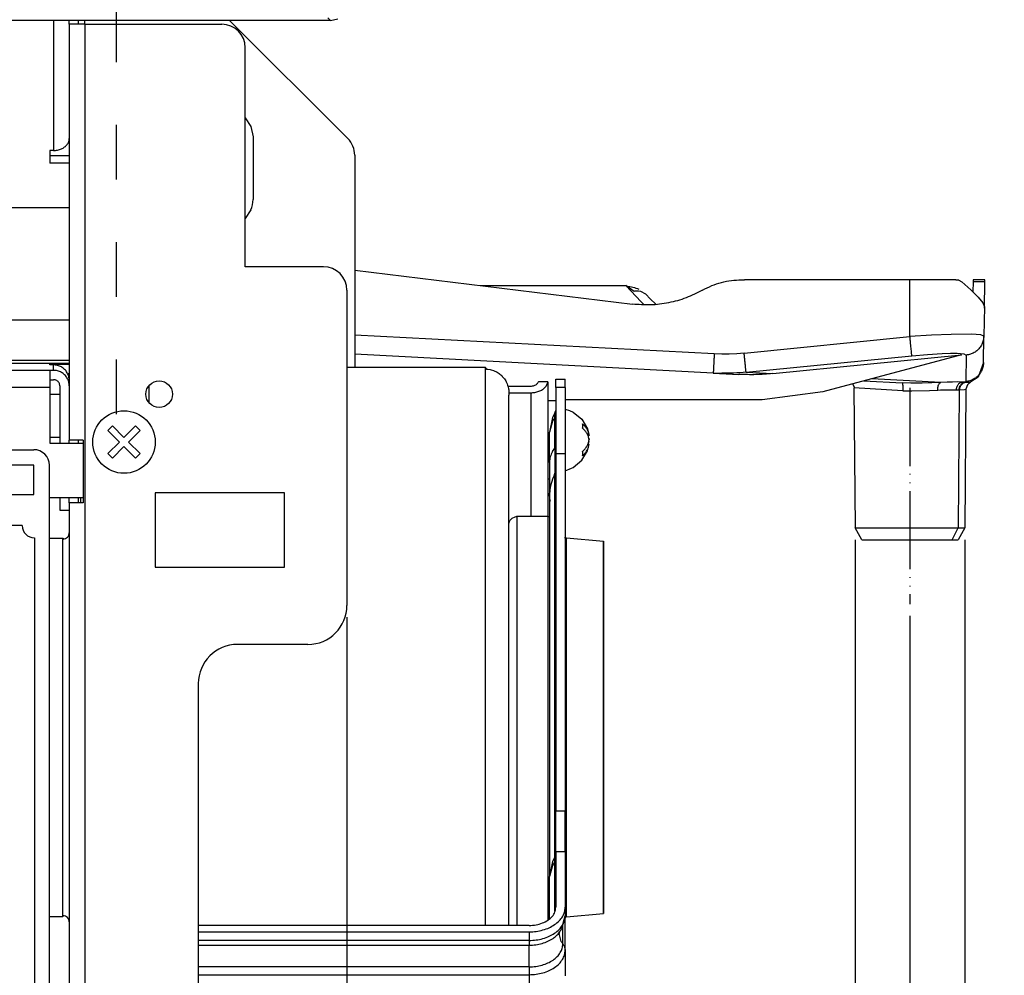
# Model space of a CAD drawing. Extents: x 2294 to 4489, y 2818 to 4211.
# Tile 22 of 32: x 3479 to 3605, y 3447 to 3569. Entities that reach past the tile are written whole.
import ezdxf

# ---------------------------------------------------------------- set-up
doc = ezdxf.new("R2010")
doc.units = 0
doc.linetypes.add('DASHED', pattern=[15, 7, -8])
doc.linetypes.add('PHANTOM', pattern=[13, 10, -1, 0, -1, 0, -1])
doc.layers.get('0').update_dxf_attribs({"linetype": 'CONTINUOUS'})
doc.layers.add('1', color=7, linetype='CONTINUOUS')
doc.styles.add('CONVERTER_11', font='txt.shx', dxfattribs={"width": 0.9})
doc.dimstyles.new('ME10_DIM_13', dxfattribs={"dimtxt": 12, "dimasz": 12, "dimexe": 2, "dimexo": 1.5, "dimgap": 2, "dimtad": 1, "dimtxsty": 'CONVERTER_11', "dimsah": 1, "dimcen": 0.09, "dimclrd": 2, "dimclre": 2, "dimclrt": 2, "dimazin": 3, "dimtfac": 1, "dimtdec": 4, "dimtofl": 0, "dimtmove": 0, "dimatfit": 3, "dimtolj": 1, "dimtzin": 0})
doc.dimstyles.new('ME10_DIM_22', dxfattribs={"dimtxt": 12, "dimasz": 12, "dimexe": 2, "dimexo": 1.5, "dimgap": 2, "dimtad": 1, "dimtxsty": 'CONVERTER_11', "dimsah": 1, "dimcen": 0.09, "dimclrd": 2, "dimclre": 2, "dimclrt": 2, "dimazin": 3, "dimtfac": 1, "dimtdec": 4, "dimtofl": 0, "dimtmove": 0, "dimatfit": 3, "dimtolj": 1, "dimtzin": 0})

# ---------------------------------------------------------------- blocks, each defined once
blk = doc.blocks.new('*D5')
at = {"layer": '1', "color": 2, "linetype": 'CONTINUOUS'}
for p, q in [((3585.51, 3502.46), (3585.51, 3441.53)), ((3599.54, 3502.46), (3599.54, 3441.53)), ((3585.51, 3443.53), (3561.51, 3443.53)), ((3654.15, 3443.53), (3599.54, 3443.53))]:
    blk.add_line(p, q, dxfattribs=at)
at = {"layer": '1', "color": 2}
for points in [[(3573.51, 3441.95), (3573.51, 3445.11), (3585.51, 3443.53)], [(3611.54, 3445.11), (3611.54, 3441.95), (3599.54, 3443.53)]]:
    blk.add_solid(points, dxfattribs=at)
at = {"layer": '1', "color": 2, "insert": (3620.07, 3445.53), "char_height": 12, "attachment_point": 7, "rotation": 0.0001, "style": 'CONVERTER_11'}
blk.add_mtext('\\C2;Ø\\C2;14', dxfattribs=at)
blk = doc.blocks.new('*D14')
at = {"layer": '1', "color": 2, "linetype": 'CONTINUOUS'}
for p, q in [((3520.55, 3492.57), (3520.55, 3280.69)), ((3592.52, 3492.73), (3592.52, 3280.69)), ((3520.55, 3282.69), (3592.52, 3282.69))]:
    blk.add_line(p, q, dxfattribs=at)
at = {"layer": '1', "color": 2}
for points in [[(3532.55, 3284.27), (3532.55, 3281.11), (3520.55, 3282.69)], [(3580.52, 3281.11), (3580.52, 3284.27), (3592.52, 3282.69)]]:
    blk.add_solid(points, dxfattribs=at)
at = {"layer": '1', "color": 2, "insert": (3550.79, 3284.69), "char_height": 12, "attachment_point": 7, "rotation": 0.0001, "style": 'CONVERTER_11'}
blk.add_mtext('72', dxfattribs=at)
blk = doc.blocks.new('SL')
at = {"color": 7, "linetype": 'CONTINUOUS'}
for p, q in [((3485.052, 3568.861), (3157.816, 3568.861)), ((3486.252, 3568.861), (3485.052, 3568.861)), ((3485.052, 3568.367), (3485.052, 3568.861)), ((3518.434, 3568.861), (3486.252, 3568.861)), ((3486.252, 3568.367), (3486.252, 3568.861)), ((3505.553, 3568.861), (3520.673, 3553.741)), ((3518.434, 3568.861), (3519.391, 3569.052)), ((3485.052, 3568.367), (3485.052, 3515.167)), ((3487.052, 3568.367), (3485.052, 3568.367)), ((3487.052, 3568.367), (3504.552, 3568.367)), ((3507.552, 3537.367), (3507.552, 3565.367)), ((3507.552, 3556.404), (3508.286, 3555.306)), ((3508.286, 3555.306), (3508.552, 3553.967)), ((3508.552, 3553.967), (3508.552, 3545.967)), ((3482.552, 3552.221), (3482.552, 3550.614)), ((3483.052, 3552.221), (3482.552, 3552.221)), ((3485.052, 3551.533), (3482.552, 3551.533)), ((3521.552, 3551.62), (3521.552, 3536.935)), ((3485.052, 3550.614), (3482.552, 3550.614)), ((3508.286, 3544.628), (3507.552, 3543.53)), ((3517.552, 3537.367), (3507.552, 3537.367)), ((3521.552, 3536.935), (3521.552, 3528.628)), ((3521.552, 3536.935), (3557.056, 3532.575)), ((3537.576, 3534.967), (3556.192, 3534.967)), ((3557.26, 3534.203), (3556.192, 3534.967)), ((3570.999, 3535.685), (3571.375, 3535.685)), ((3570.999, 3535.685), (3571.375, 3535.685)), ((3592.523, 3535.685), (3571.375, 3535.685)), ((3598.406, 3535.685), (3592.523, 3535.685)), ((3598.406, 3535.685), (3598.796, 3535.632)), ((3598.796, 3535.632), (3598.406, 3535.685)), ((3598.796, 3535.632), (3599.145, 3535.45)), ((3599.145, 3535.45), (3600.327, 3534.412)), ((3600.604, 3535.45), (3600.581, 3534.155)), ((3600.605, 3535.55), (3600.604, 3535.45)), ((3600.607, 3535.624), (3600.605, 3535.55)), ((3600.608, 3535.669), (3600.607, 3535.624)), ((3600.608, 3535.685), (3600.608, 3535.669)), ((3602.108, 3535.685), (3600.608, 3535.685)), ((3602.045, 3532.055), (3602.104, 3535.45)), ((3602.104, 3535.45), (3602.106, 3535.55)), ((3602.106, 3535.55), (3602.107, 3535.624)), ((3602.107, 3535.624), (3602.108, 3535.669)), ((3602.108, 3535.669), (3602.108, 3535.685)), ((3520.552, 3534.367), (3520.552, 3494.067)), ((3557.348, 3534.217), (3557.26, 3534.203)), ((3557.437, 3534.233), (3557.348, 3534.217)), ((3557.544, 3534.253), (3557.437, 3534.233)), ((3557.837, 3534.254), (3557.544, 3534.253)), ((3558.14, 3534.194), (3557.837, 3534.254)), ((3558.771, 3533.833), (3558.14, 3534.194)), ((3558.771, 3533.833), (3558.769, 3533.835)), ((3559.334, 3533.271), (3558.771, 3533.833)), ((3559.334, 3533.271), (3558.771, 3533.833)), ((3560.047, 3532.557), (3559.334, 3533.271)), ((3600.327, 3534.412), (3601.245, 3533.483)), ((3601.245, 3533.483), (3601.84, 3532.74)), ((3601.84, 3532.74), (3602.048, 3532.249)), ((3602.048, 3532.249), (3601.983, 3528.502)), ((3521.552, 3528.628), (3521.552, 3526.169)), ((3601.923, 3525.099), (3601.983, 3528.502)), ((3601.983, 3528.502), (3601.934, 3528.052)), ((3521.552, 3526.169), (3521.552, 3524.467)), ((3567.378, 3523.767), (3521.552, 3526.169)), ((3574.99, 3523.695), (3599.109, 3526.095)), ((3599.109, 3526.095), (3581.402, 3521.351)), ((3482.552, 3524.882), (3485.052, 3524.882)), ((3482.552, 3524.812), (3482.552, 3524.882)), ((3483.052, 3524.812), (3482.552, 3524.812)), ((3538.252, 3524.467), (3520.552, 3524.467)), ((3538.252, 3524.467), (3538.304, 3524.444)), ((3538.304, 3524.444), (3538.409, 3524.273)), ((3601.923, 3525.099), (3601.259, 3523.262)), ((3483.052, 3524.114), (3482.552, 3524.114)), ((3482.552, 3524.114), (3482.552, 3524.109)), ((3482.552, 3524.109), (3482.552, 3521.91)), ((3485.052, 3523.682), (3484.83, 3523.682)), ((3538.409, 3524.273), (3538.461, 3524.271)), ((3538.461, 3524.271), (3538.567, 3524.254)), ((3538.567, 3524.254), (3538.876, 3524.213)), ((3538.876, 3524.213), (3538.98, 3524.179)), ((3538.98, 3524.179), (3539.278, 3524.098)), ((3539.278, 3524.098), (3539.378, 3524.048)), ((3539.378, 3524.048), (3539.66, 3523.928)), ((3539.66, 3523.928), (3539.755, 3523.861)), ((3539.755, 3523.861), (3540.015, 3523.707)), ((3540.015, 3523.707), (3540.103, 3523.623)), ((3540.103, 3523.623), (3540.336, 3523.439)), ((3540.336, 3523.439), (3540.415, 3523.338)), ((3540.415, 3523.338), (3540.616, 3523.13)), ((3567.378, 3523.767), (3568.471, 3523.738)), ((3567.378, 3523.767), (3570.667, 3523.595)), ((3601.259, 3523.262), (3600.328, 3522.627)), ((3482.552, 3522.915), (3483.052, 3522.915)), ((3482.552, 3521.91), (3482.552, 3514.786)), ((3483.852, 3522.115), (3483.852, 3514.786)), ((3540.616, 3523.13), (3540.684, 3523.009)), ((3540.684, 3523.009), (3540.85, 3522.784)), ((3540.85, 3522.784), (3540.907, 3522.641)), ((3540.907, 3522.641), (3541.033, 3522.409)), ((3541.033, 3522.409), (3541.078, 3522.231)), ((3541.078, 3522.231), (3541.163, 3522.013)), ((3541.131, 3522.096), (3544.052, 3522.096)), ((3541.163, 3522.013), (3541.195, 3521.746)), ((3546.243, 3522.661), (3545.032, 3522.661)), ((3546.252, 3522.661), (3546.243, 3522.661)), ((3546.252, 3522.661), (3546.252, 3512.69)), ((3547.252, 3521.918), (3547.252, 3522.993)), ((3547.252, 3522.993), (3548.452, 3522.993)), ((3547.252, 3521.918), (3547.252, 3513.467)), ((3548.452, 3521.918), (3548.452, 3522.993)), ((3548.452, 3521.918), (3548.452, 3513.467)), ((3585.199, 3522.368), (3585.423, 3521.91)), ((3585.423, 3521.91), (3585.392, 3521.882)), ((3586.65, 3522.757), (3591.524, 3522.501)), ((3592.63, 3522.469), (3591.524, 3522.501)), ((3599.868, 3522.263), (3599.691, 3521.704)), ((3600.328, 3522.627), (3599.868, 3522.263)), ((3482.552, 3521.073), (3483.852, 3521.073)), ((3541.195, 3521.746), (3541.236, 3521.602)), ((3541.236, 3521.602), (3541.252, 3520.938)), ((3541.252, 3521.247), (3544.052, 3521.247)), ((3541.252, 3455.048), (3541.252, 3520.938)), ((3581.402, 3521.351), (3573.638, 3520.329)), ((3585.354, 3521.882), (3585.51, 3503.96)), ((3599.691, 3521.704), (3599.536, 3503.96)), ((3546.252, 3520.237), (3547.252, 3520.237)), ((3573.638, 3520.329), (3548.452, 3520.329)), ((3546.853, 3518.145), (3546.833, 3518.104)), ((3547.119, 3518.696), (3546.853, 3518.145)), ((3547.145, 3518.729), (3547.119, 3518.696)), ((3547.237, 3519.005), (3547.145, 3518.729)), ((3547.252, 3519.006), (3547.237, 3519.005)), ((3548.452, 3519.152), (3548.998, 3518.997)), ((3548.998, 3518.997), (3549.487, 3518.768)), ((3549.487, 3518.768), (3550.586, 3517.858)), ((3490.001, 3516.432), (3490.567, 3516.998)), ((3490.567, 3516.998), (3492.052, 3515.513)), ((3492.052, 3515.513), (3493.537, 3516.998)), ((3493.537, 3516.998), (3494.103, 3516.432)), ((3546.833, 3518.104), (3546.452, 3516.203)), ((3546.833, 3517.602), (3546.452, 3516.203)), ((3550.586, 3517.858), (3551.303, 3516.631)), ((3491.486, 3514.947), (3490.001, 3516.432)), ((3494.103, 3516.432), (3492.618, 3514.947)), ((3546.452, 3512.345), (3546.452, 3516.203)), ((3551.303, 3516.631), (3551.442, 3516.101)), ((3551.513, 3515.802), (3551.347, 3515.802)), ((3551.442, 3516.101), (3551.513, 3515.802)), ((3482.552, 3515.552), (3483.852, 3515.552)), ((3482.552, 3514.786), (3486.852, 3514.786)), ((3486.852, 3515.167), (3485.052, 3515.167)), ((3485.052, 3514.786), (3485.052, 3515.167)), ((3486.252, 3514.786), (3486.252, 3515.167)), ((3486.852, 3515.167), (3486.852, 3507.167)), ((3490.001, 3513.462), (3491.486, 3514.947)), ((3492.052, 3514.381), (3490.567, 3512.896)), ((3493.537, 3512.896), (3492.052, 3514.381)), ((3492.618, 3514.947), (3494.103, 3513.462)), ((3551.303, 3513.842), (3551.513, 3514.671)), ((3551.341, 3514.671), (3551.513, 3514.671)), ((3551.431, 3514.879), (3551.347, 3514.671)), ((3551.469, 3515.043), (3551.431, 3514.879)), ((3551.469, 3515.43), (3551.491, 3515.367)), ((3551.491, 3515.367), (3551.513, 3515.237)), ((3184.596, 3513.971), (3480.508, 3513.971)), ((3490.567, 3512.896), (3490.001, 3513.462)), ((3494.103, 3513.462), (3493.537, 3512.896)), ((3547.252, 3513.467), (3547.252, 3467.739)), ((3547.252, 3513.467), (3548.452, 3513.467)), ((3548.452, 3513.467), (3548.452, 3467.739)), ((3550.586, 3512.616), (3551.303, 3513.842)), ((3480.508, 3511.971), (3474.508, 3511.971)), ((3480.508, 3508.259), (3480.508, 3511.971)), ((3482.508, 3439.363), (3482.508, 3511.971)), ((3546.252, 3512.69), (3546.252, 3512.305)), ((3546.252, 3512.305), (3546.252, 3511.149)), ((3546.452, 3512.345), (3546.452, 3508.488)), ((3549.487, 3511.705), (3550.586, 3512.616)), ((3546.252, 3511.149), (3546.252, 3510.983)), ((3546.252, 3510.983), (3546.252, 3505.467)), ((3547.089, 3510.867), (3547.007, 3510.566)), ((3547.119, 3510.959), (3547.089, 3510.867)), ((3547.119, 3510.959), (3547.126, 3510.92)), ((3547.126, 3510.92), (3547.203, 3511.114)), ((3547.203, 3511.114), (3547.209, 3511.084)), ((3547.209, 3511.084), (3547.246, 3511.318)), ((3547.246, 3511.318), (3547.252, 3510.817)), ((3548.452, 3511.254), (3549.247, 3511.609)), ((3549.247, 3511.609), (3549.487, 3511.705)), ((3546.252, 3510.237), (3546.452, 3510.237)), ((3546.6, 3509.532), (3546.539, 3509.136)), ((3546.729, 3509.9), (3546.6, 3509.532)), ((3546.816, 3510.192), (3546.729, 3509.9)), ((3547.007, 3510.566), (3546.816, 3510.192)), ((3474.508, 3508.259), (3480.508, 3508.259)), ((3512.552, 3508.468), (3496.052, 3508.468)), ((3496.052, 3508.468), (3496.052, 3498.968)), ((3512.552, 3498.968), (3512.552, 3508.468)), ((3546.472, 3508.561), (3546.452, 3508.488)), ((3546.452, 3508.488), (3546.468, 3508.409)), ((3546.461, 3508.406), (3546.457, 3508.205)), ((3546.457, 3508.205), (3546.457, 3508.155)), ((3546.457, 3508.155), (3546.461, 3507.355)), ((3546.479, 3508.848), (3546.461, 3508.149)), ((3546.461, 3508.156), (3546.461, 3508.406)), ((3546.461, 3508.153), (3546.461, 3508.156)), ((3546.528, 3507.464), (3546.461, 3508.153)), ((3546.461, 3508.149), (3546.466, 3507.424)), ((3546.539, 3509.136), (3546.479, 3508.848)), ((3486.852, 3507.826), (3482.508, 3507.826)), ((3483.852, 3507.826), (3483.852, 3507.106)), ((3483.852, 3507.106), (3483.852, 3506.228)), ((3485.052, 3507.167), (3485.052, 3507.826)), ((3485.052, 3507.167), (3485.052, 3410.167)), ((3486.852, 3507.167), (3485.052, 3507.167)), ((3486.252, 3507.167), (3486.252, 3507.826)), ((3546.461, 3507.355), (3546.459, 3506.914)), ((3546.459, 3506.914), (3546.461, 3505.382)), ((3546.466, 3507.424), (3546.463, 3504.824)), ((3546.561, 3507.358), (3546.528, 3507.464)), ((3483.852, 3506.228), (3485.052, 3506.228)), ((3541.252, 3504.406), (3541.257, 3504.511)), ((3541.257, 3504.511), (3541.386, 3504.905)), ((3541.386, 3504.905), (3541.664, 3505.214)), ((3541.664, 3505.214), (3542.044, 3505.382)), ((3542.044, 3505.382), (3542.165, 3505.414)), ((3542.165, 3505.414), (3542.252, 3505.467)), ((3542.252, 3505.467), (3542.252, 3505.436)), ((3542.252, 3505.467), (3546.252, 3505.467)), ((3546.252, 3505.467), (3546.252, 3505.436)), ((3546.252, 3505.467), (3546.338, 3505.414)), ((3546.338, 3505.414), (3546.46, 3505.382)), ((3546.463, 3504.824), (3546.461, 3471.031)), ((3479.053, 3504.259), (3432.717, 3504.259)), ((3484.945, 3502.932), (3485.013, 3503.084)), ((3485.013, 3503.084), (3485.048, 3503.247)), ((3485.048, 3503.247), (3485.052, 3503.33)), ((3586.376, 3502.46), (3585.51, 3503.96)), ((3585.51, 3503.96), (3598.678, 3503.96)), ((3599.536, 3503.96), (3598.67, 3502.46)), ((3598.678, 3503.96), (3599.002, 3503.96)), ((3599.002, 3503.96), (3599.536, 3503.96)), ((3480.596, 3502.716), (3480.596, 3443.179)), ((3482.508, 3502.667), (3484.252, 3502.667)), ((3484.252, 3502.667), (3484.336, 3502.543)), ((3484.336, 3502.543), (3484.418, 3502.552)), ((3484.418, 3502.552), (3484.577, 3502.603)), ((3484.577, 3502.603), (3484.722, 3502.686)), ((3484.722, 3502.686), (3484.846, 3502.798)), ((3484.846, 3502.798), (3484.945, 3502.932)), ((3548.452, 3502.641), (3548.453, 3502.766)), ((3548.453, 3502.766), (3548.454, 3502.797)), ((3548.454, 3502.797), (3548.462, 3502.725)), ((3548.462, 3502.725), (3548.465, 3502.736)), ((3548.465, 3502.736), (3548.534, 3502.626)), ((3548.534, 3502.626), (3548.544, 3502.625)), ((3548.544, 3502.625), (3548.571, 3502.605)), ((3548.571, 3502.605), (3548.582, 3502.604)), ((3548.582, 3502.604), (3548.61, 3502.592)), ((3548.61, 3502.592), (3548.623, 3502.662)), ((3548.623, 3502.662), (3548.634, 3502.701)), ((3548.634, 3502.701), (3553.356, 3502.288)), ((3553.356, 3493.458), (3553.356, 3502.288)), ((3553.356, 3502.288), (3553.356, 3454.679)), ((3586.376, 3502.46), (3597.918, 3502.46)), ((3597.918, 3502.46), (3598.67, 3502.46)), ((3496.052, 3498.968), (3512.552, 3498.968)), ((3553.356, 3454.647), (3553.356, 3493.458)), ((3515.552, 3489.067), (3506.552, 3489.067)), ((3501.552, 3484.067), (3501.552, 3432.067)), ((3546.461, 3471.031), (3546.461, 3459.852)), ((3547.252, 3462.55), (3547.252, 3467.739)), ((3548.452, 3462.55), (3548.452, 3467.739)), ((3547.119, 3461.909), (3546.853, 3461.359)), ((3547.145, 3461.942), (3547.119, 3461.909)), ((3547.237, 3462.218), (3547.145, 3461.942)), ((3547.252, 3462.22), (3547.237, 3462.218)), ((3547.237, 3461.478), (3547.252, 3461.605)), ((3547.252, 3462.55), (3547.252, 3455.462)), ((3548.452, 3462.55), (3548.452, 3455.462)), ((3546.833, 3461.318), (3546.452, 3459.416)), ((3546.833, 3460.816), (3546.452, 3459.416)), ((3546.853, 3461.359), (3546.833, 3461.318)), ((3546.452, 3454.022), (3546.452, 3459.416)), ((3546.461, 3459.852), (3546.461, 3459.461)), ((3548.452, 3455.462), (3548.452, 3454.36)), ((3482.508, 3454.267), (3484.252, 3454.267)), ((3484.252, 3454.267), (3484.252, 3454.4)), ((3484.336, 3454.391), (3484.252, 3454.267)), ((3484.418, 3454.382), (3484.336, 3454.391)), ((3484.577, 3454.331), (3484.418, 3454.382)), ((3484.722, 3454.248), (3484.577, 3454.331)), ((3484.846, 3454.136), (3484.722, 3454.248)), ((3484.945, 3454.002), (3484.846, 3454.136)), ((3485.013, 3453.85), (3484.945, 3454.002)), ((3541.252, 3453.143), (3541.252, 3455.048)), ((3548.018, 3452.776), (3548.452, 3454.36)), ((3548.452, 3449.982), (3548.452, 3454.36)), ((3548.453, 3454.168), (3548.452, 3454.084)), ((3548.454, 3454.137), (3548.453, 3454.168)), ((3548.462, 3454.209), (3548.454, 3454.137)), ((3548.465, 3454.198), (3548.462, 3454.209)), ((3548.534, 3454.309), (3548.465, 3454.198)), ((3548.544, 3454.309), (3548.534, 3454.309)), ((3548.571, 3454.329), (3548.544, 3454.309)), ((3548.582, 3454.33), (3548.571, 3454.329)), ((3548.61, 3454.342), (3548.582, 3454.33)), ((3548.623, 3454.272), (3548.61, 3454.342)), ((3548.634, 3454.233), (3548.623, 3454.272)), ((3548.634, 3454.233), (3553.356, 3454.647)), ((3548.634, 3454.233), (3548.634, 3454.283)), ((3485.048, 3453.687), (3485.013, 3453.85)), ((3485.052, 3453.604), (3485.048, 3453.687)), ((3543.852, 3453.143), (3501.552, 3453.143)), ((3547.945, 3452.595), (3547.994, 3452.717)), ((3547.994, 3452.717), (3548.01, 3452.757)), ((3548.01, 3452.757), (3548.018, 3452.776)), ((3501.552, 3452.325), (3543.852, 3452.325)), ((3547.831, 3452.434), (3547.626, 3452.101)), ((3547.626, 3452.101), (3547.71, 3452.109)), ((3547.652, 3452.171), (3547.672, 3452.244)), ((3547.662, 3452.243), (3547.652, 3452.171)), ((3547.657, 3452.152), (3547.652, 3452.171)), ((3547.67, 3452.105), (3547.657, 3452.152)), ((3547.719, 3452.252), (3547.662, 3452.243)), ((3547.941, 3451.108), (3547.67, 3452.105)), ((3547.672, 3452.244), (3547.682, 3452.282)), ((3547.71, 3452.109), (3547.722, 3452.253)), ((3547.722, 3452.253), (3547.719, 3452.252)), ((3547.831, 3452.434), (3547.945, 3452.595)), ((3548.319, 3450.532), (3548.452, 3449.982)), ((3548.452, 3449.982), (3548.452, 3446.686))]:
    blk.add_line(p, q, dxfattribs=at)
at = {"color": 124, "linetype": 'CONTINUOUS'}
for p, q in [((3483.052, 3568.861), (3483.052, 3552.221)), ((3487.052, 3568.367), (3487.052, 3568.861)), ((3518.117, 3569.179), (3518.434, 3568.861)), ((3487.052, 3568.367), (3487.052, 3410.167)), ((3485.052, 3544.908), (2780.052, 3544.908)), ((3556.192, 3534.967), (3558.156, 3532.868)), ((3592.523, 3528.42), (3592.523, 3535.685)), ((3602.104, 3535.45), (3600.604, 3535.45)), ((3558.156, 3532.868), (3558.488, 3532.515)), ((3485.052, 3530.534), (2780.052, 3530.534)), ((3567.509, 3526.22), (3521.552, 3528.628)), ((3571.329, 3526.309), (3592.523, 3528.42)), ((3595.267, 3528.594), (3592.523, 3528.42)), ((3597.778, 3528.702), (3595.267, 3528.594)), ((3600.392, 3528.725), (3597.778, 3528.702)), ((3601.579, 3528.649), (3600.392, 3528.725)), ((3601.983, 3528.502), (3601.579, 3528.649)), ((3568.465, 3526.188), (3567.509, 3526.22)), ((3569.421, 3526.192), (3568.465, 3526.188)), ((3570.376, 3526.232), (3569.421, 3526.192)), ((3571.329, 3526.309), (3570.376, 3526.232)), ((3571.576, 3523.874), (3592.77, 3525.985)), ((3592.77, 3525.985), (3594.788, 3526.16)), ((3594.788, 3526.16), (3596.636, 3526.267)), ((3596.636, 3526.267), (3597.693, 3526.296)), ((3597.693, 3526.296), (3598.56, 3526.29)), ((3598.56, 3526.29), (3599.433, 3526.215)), ((3599.433, 3526.215), (3599.729, 3526.067)), ((3599.729, 3526.067), (3599.67, 3522.664)), ((2780.052, 3525.423), (3485.052, 3525.423)), ((2780.052, 3525.028), (3485.052, 3525.028)), ((3483.052, 3524.114), (3483.052, 3524.812)), ((3538.252, 3453.414), (3538.252, 3524.467)), ((3482.552, 3524.109), (2782.552, 3524.109)), ((3571.576, 3523.874), (3574.99, 3523.695)), ((3482.552, 3521.91), (2782.552, 3521.91)), ((3495.252, 3520.81), (3495.252, 3522.124)), ((3548.452, 3521.918), (3547.252, 3521.918)), ((3596.481, 3522.569), (3587.671, 3523.03)), ((3592.801, 3522.464), (3592.63, 3522.469)), ((3594.075, 3522.474), (3592.801, 3522.464)), ((3595.312, 3522.515), (3594.075, 3522.474)), ((3596.481, 3522.569), (3595.312, 3522.515)), ((3597.265, 3522.602), (3596.481, 3522.569)), ((3597.985, 3522.621), (3597.265, 3522.602)), ((3598.633, 3522.627), (3597.985, 3522.621)), ((3599.198, 3522.618), (3598.633, 3522.627)), ((3599.67, 3522.664), (3599.198, 3522.618)), ((3599.669, 3522.602), (3599.592, 3522.605)), ((3599.669, 3522.602), (3599.67, 3522.664)), ((3599.669, 3522.602), (3600.161, 3522.604)), ((3600.161, 3522.604), (3600.328, 3522.627)), ((3495.252, 3520.013), (3495.252, 3520.81)), ((3544.052, 3521.247), (3544.052, 3505.467)), ((3585.392, 3521.882), (3585.354, 3521.882)), ((3591.601, 3521.512), (3585.362, 3521.884)), ((3585.362, 3521.884), (3585.392, 3521.882)), ((3591.601, 3521.512), (3592.761, 3521.473)), ((3592.761, 3521.473), (3595.031, 3521.529)), ((3595.031, 3521.529), (3596.083, 3521.586)), ((3598.813, 3521.621), (3598.678, 3503.96)), ((3598.813, 3521.621), (3598.881, 3521.618)), ((3598.881, 3521.618), (3599.486, 3521.658)), ((3599.486, 3521.658), (3599.691, 3521.704)), ((3547.119, 3518.027), (3547.119, 3518.696)), ((3547.119, 3514.17), (3547.119, 3518.027)), ((3546.833, 3513.745), (3547.119, 3514.17)), ((3547.176, 3514.255), (3547.119, 3514.17)), ((3547.119, 3514.17), (3547.119, 3510.959)), ((3547.119, 3462.548), (3547.119, 3510.959)), ((3486.486, 3507.826), (3486.486, 3507.167)), ((3542.252, 3505.436), (3542.252, 3453.907)), ((3546.252, 3505.436), (3546.252, 3454.494)), ((3597.918, 3502.46), (3598.678, 3503.96)), ((3484.252, 3473.436), (3484.252, 3502.667)), ((3548.634, 3457.001), (3548.634, 3502.701)), ((3484.252, 3454.4), (3484.252, 3473.436)), ((3548.452, 3467.739), (3547.252, 3467.739)), ((3547.119, 3461.909), (3547.119, 3462.548)), ((3547.119, 3461.24), (3547.119, 3461.909)), ((3548.452, 3462.55), (3547.252, 3462.55)), ((3547.119, 3455.005), (3547.119, 3461.24)), ((3548.634, 3454.283), (3548.634, 3457.001)), ((3546.252, 3454.494), (3546.252, 3453.907)), ((3538.252, 3453.143), (3538.252, 3453.414)), ((3542.252, 3453.907), (3542.252, 3453.143)), ((3546.252, 3453.907), (3546.252, 3453.821)), ((3548.159, 3450.785), (3548.159, 3453.29)), ((3543.852, 3452.325), (3543.852, 3451.223)), ((3543.852, 3451.223), (3501.552, 3451.223)), ((3501.552, 3450.62), (3543.852, 3450.62)), ((3543.852, 3451.223), (3543.852, 3450.62)), ((3543.852, 3447.847), (3543.852, 3450.62)), ((3543.852, 3447.847), (3501.552, 3447.847)), ((3543.852, 3447.847), (3543.852, 3446.845)), ((3501.552, 3446.845), (3543.852, 3446.845)), ((3543.852, 3446.845), (3543.852, 3443.549))]:
    blk.add_line(p, q, dxfattribs=at)
at = {"color": 7, "linetype": 'CONTINUOUS'}
for centre, radius in [((3496.552, 3521.068), 1.7), ((3492.052, 3514.947), 4)]:
    blk.add_circle(centre, radius, dxfattribs=at)
for centre, radius, start, end in [((3504.552, 3565.367), 3, 0.00003, 89.99997), ((3518.552, 3551.62), 3, 0.00018, 45.00038), ((3505.052, 3545.967), 3.5, -22.49986, 0.00002), ((3517.552, 3534.367), 3, 0.00003, 89.99997), ((3480.508, 3511.971), 2, 0, 90), ((3480.552, 3504.215), 1.5, 178.33243, -88.333), ((3515.552, 3494.067), 5, -90, 0), ((3506.552, 3484.067), 5, 90, 180)]:
    blk.add_arc(centre, radius, start, end, dxfattribs=at)
for points, knots in [([(3483.052, 3552.221), (3483.226, 3552.231), (3483.568, 3552.251), (3484.051, 3552.407), (3484.47, 3552.647), (3484.793, 3552.966), (3485.01, 3553.343), (3485.038, 3553.618), (3485.052, 3553.753)], [0, 0, 0, 0, 0.5202636, 1.0263258, 1.506798, 1.9559118, 2.3759805, 2.7783268, 2.7783268, 2.7783268, 2.7783268]), ([(3556.294, 3534.853), (3556.571, 3534.838), (3557.123, 3534.807), (3557.63, 3534.587), (3557.884, 3534.477)], [0, 0, 0, 0, 0.8228274, 1.6449607, 1.6449607, 1.6449607, 1.6449607]), ([(3566.007, 3534.372), (3566.393, 3534.573), (3567.165, 3534.976), (3568.411, 3535.38), (3569.694, 3535.642), (3570.564, 3535.671), (3570.999, 3535.685)], [0, 0, 0, 0, 1.3043423, 2.6087026, 3.9130753, 5.2174542, 5.2174542, 5.2174542, 5.2174542]), ([(3570.962, 3535.686), (3570.968, 3535.686), (3570.981, 3535.686), (3570.993, 3535.686), (3570.999, 3535.685)], [0, 0, 0, 0, 0.018692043, 0.037384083, 0.037384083, 0.037384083, 0.037384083]), ([(3566.007, 3534.372), (3565.317, 3534.019), (3563.937, 3533.314), (3561.687, 3532.698), (3559.374, 3532.398), (3557.829, 3532.516), (3557.056, 3532.575)], [0, 0, 0, 0, 2.3194054, 4.6388477, 6.9583119, 9.2777802, 9.2777802, 9.2777802, 9.2777802]), ([(3485.052, 3522.813), (3485.039, 3522.987), (3485.012, 3523.336), (3484.802, 3523.824), (3484.483, 3524.243), (3484.063, 3524.562), (3483.576, 3524.772), (3483.226, 3524.799), (3483.052, 3524.812)], [0, 0, 0, 0, 0.5217926, 1.0436263, 1.5655314, 2.0875187, 2.6095774, 3.1316772, 3.1316772, 3.1316772, 3.1316772]), ([(3601.923, 3525.099), (3601.92, 3525.024), (3601.914, 3524.873), (3601.887, 3524.724), (3601.874, 3524.65)], [0, 0, 0, 0, 0.22634671, 0.45270776, 0.45270776, 0.45270776, 0.45270776]), ([(3485.052, 3522.115), (3485.039, 3522.29), (3485.012, 3522.638), (3484.802, 3523.126), (3484.483, 3523.545), (3484.063, 3523.864), (3483.576, 3524.074), (3483.226, 3524.101), (3483.052, 3524.114)], [0, 0, 0, 0, 0.5217914, 1.043624, 1.5655279, 2.0875141, 2.6095716, 3.1316703, 3.1316703, 3.1316703, 3.1316703]), ([(3574.99, 3523.695), (3574.271, 3523.637), (3572.832, 3523.522), (3571.389, 3523.57), (3570.667, 3523.595)], [0, 0, 0, 0, 2.1637255, 4.3274578, 4.3274578, 4.3274578, 4.3274578]), ([(3483.852, 3522.115), (3483.847, 3522.185), (3483.836, 3522.324), (3483.752, 3522.519), (3483.624, 3522.687), (3483.456, 3522.815), (3483.261, 3522.899), (3483.122, 3522.909), (3483.052, 3522.915)], [0, 0, 0, 0, 0.2087162, 0.4174488, 0.62621, 0.8350041, 1.0438267, 1.2526658, 1.2526658, 1.2526658, 1.2526658]), ([(3544.052, 3522.096), (3544.128, 3522.099), (3544.277, 3522.106), (3544.491, 3522.161), (3544.684, 3522.246), (3544.844, 3522.362), (3544.968, 3522.499), (3545.011, 3522.609), (3545.032, 3522.661)], [0, 0, 0, 0, 0.2270061, 0.4482418, 0.6587217, 0.8550694, 1.0363825, 1.2049962, 1.2049962, 1.2049962, 1.2049962]), ([(3544.052, 3521.247), (3544.232, 3521.256), (3544.587, 3521.274), (3545.09, 3521.415), (3545.535, 3521.632), (3545.89, 3521.922), (3546.15, 3522.268), (3546.212, 3522.533), (3546.243, 3522.661)], [0, 0, 0, 0, 0.5391549, 1.0623746, 1.5562735, 2.0127058, 2.4315487, 2.8228002, 2.8228002, 2.8228002, 2.8228002]), ([(3547.237, 3518.265), (3547.241, 3518.286), (3547.25, 3518.328), (3547.251, 3518.37), (3547.252, 3518.392)], [0, 0, 0, 0, 0.06427516, 0.12813218, 0.12813218, 0.12813218, 0.12813218]), ([(3551.513, 3515.802), (3551.487, 3515.937), (3551.433, 3516.209), (3551.252, 3516.596), (3551.007, 3516.965), (3550.794, 3517.178), (3550.685, 3517.287)], [0, 0, 0, 0, 0.4094499, 0.8312908, 1.2710418, 1.7322977, 1.7322977, 1.7322977, 1.7322977]), ([(3550.685, 3516.722), (3550.697, 3516.816), (3550.722, 3517.004), (3550.697, 3517.193), (3550.685, 3517.287)], [0, 0, 0, 0, 0.28389487, 0.5677933, 0.5677933, 0.5677933, 0.5677933]), ([(3551.513, 3515.237), (3551.487, 3515.371), (3551.433, 3515.644), (3551.252, 3516.031), (3551.007, 3516.4), (3550.794, 3516.613), (3550.685, 3516.722)], [0, 0, 0, 0, 0.4094479, 0.8312884, 1.2710394, 1.7322953, 1.7322953, 1.7322953, 1.7322953]), ([(3547.176, 3514.255), (3547.198, 3514.3), (3547.241, 3514.388), (3547.248, 3514.486), (3547.252, 3514.535)], [0, 0, 0, 0, 0.14853152, 0.29250075, 0.29250075, 0.29250075, 0.29250075]), ([(3550.685, 3513.752), (3550.794, 3513.861), (3551.007, 3514.073), (3551.252, 3514.442), (3551.433, 3514.83), (3551.487, 3515.102), (3551.513, 3515.237)], [0, 0, 0, 0, 0.461256, 0.9010071, 1.3228478, 1.7322967, 1.7322967, 1.7322967, 1.7322967]), ([(3550.685, 3513.186), (3550.794, 3513.295), (3551.007, 3513.508), (3551.252, 3513.877), (3551.433, 3514.264), (3551.487, 3514.537), (3551.513, 3514.671)], [0, 0, 0, 0, 0.461256, 0.9010071, 1.322848, 1.732298, 1.732298, 1.732298, 1.732298]), ([(3546.833, 3513.745), (3546.722, 3513.52), (3546.504, 3513.078), (3546.469, 3512.587), (3546.452, 3512.345)], [0, 0, 0, 0, 0.7426473, 1.4624836, 1.4624836, 1.4624836, 1.4624836]), ([(3550.685, 3513.186), (3550.697, 3513.28), (3550.722, 3513.469), (3550.697, 3513.657), (3550.685, 3513.752)], [0, 0, 0, 0, 0.2839001, 0.56779266, 0.56779266, 0.56779266, 0.56779266]), ([(3543.852, 3452.325), (3544.152, 3452.336), (3544.746, 3452.359), (3545.607, 3452.542), (3546.402, 3452.827), (3547.102, 3453.214), (3547.682, 3453.688), (3548.115, 3454.234), (3548.398, 3454.833), (3548.434, 3455.255), (3548.452, 3455.462)], [0, 0, 0, 0, 0.89944, 1.7806442, 2.6271192, 3.4259465, 4.1697681, 4.8588803, 5.5029878, 6.1213747, 6.1213747, 6.1213747, 6.1213747]), ([(3543.852, 3453.143), (3544.147, 3453.158), (3544.726, 3453.188), (3545.544, 3453.423), (3546.254, 3453.783), (3546.803, 3454.262), (3547.179, 3454.834), (3547.228, 3455.257), (3547.252, 3455.462)], [0, 0, 0, 0, 0.8835282, 1.7356388, 2.5303981, 3.2532965, 3.9076145, 4.5188446, 4.5188446, 4.5188446, 4.5188446]), ([(3548.102, 3453.16), (3548.203, 3453.352), (3548.403, 3453.728), (3548.436, 3454.152), (3548.452, 3454.36)], [0, 0, 0, 0, 0.6441122, 1.2625028, 1.2625028, 1.2625028, 1.2625028]), ([(3546.897, 3451.481), (3547.085, 3451.62), (3547.447, 3451.889), (3547.706, 3452.257), (3547.831, 3452.434)], [0, 0, 0, 0, 0.6963883, 1.3415561, 1.3415561, 1.3415561, 1.3415561]), ([(3548.102, 3448.781), (3548.203, 3448.973), (3548.403, 3449.35), (3548.436, 3449.774), (3548.452, 3449.982)], [0, 0, 0, 0, 0.6441122, 1.2625028, 1.2625028, 1.2625028, 1.2625028])]:
    blk.add_open_spline(points, degree=3, knots=knots, dxfattribs=at)
at = {"color": 124, "linetype": 'CONTINUOUS'}
for points, knots in [([(3592.689, 3526.766), (3592.677, 3526.886), (3592.651, 3527.141), (3592.611, 3527.541), (3592.568, 3527.972), (3592.538, 3528.269), (3592.523, 3528.42)], [0, 0, 0, 0, 0.3618145, 0.7686383, 1.2068402, 1.6617378, 1.6617378, 1.6617378, 1.6617378]), ([(3601.934, 3528.052), (3601.888, 3527.882), (3601.797, 3527.54), (3601.526, 3527.08), (3601.173, 3526.683), (3600.741, 3526.373), (3600.254, 3526.151), (3599.904, 3526.095), (3599.729, 3526.067)], [0, 0, 0, 0, 0.5274883, 1.0552801, 1.5834725, 2.1120914, 2.641087, 3.1703429, 3.1703429, 3.1703429, 3.1703429]), ([(3567.509, 3526.22), (3567.505, 3526.134), (3567.496, 3525.964), (3567.483, 3525.712), (3567.47, 3525.465), (3567.457, 3525.227), (3567.446, 3525.02), (3567.437, 3524.843), (3567.429, 3524.696), (3567.422, 3524.558), (3567.415, 3524.429), (3567.408, 3524.31), (3567.402, 3524.202), (3567.397, 3524.108), (3567.393, 3524.027), (3567.389, 3523.961), (3567.386, 3523.904), (3567.384, 3523.857), (3567.382, 3523.82), (3567.38, 3523.793), (3567.379, 3523.777), (3567.379, 3523.769), (3567.378, 3523.767)], [0, 0, 0, 0, 0.2576021, 0.5109958, 0.7582049, 0.9972531, 1.226164, 1.3816272, 1.5288323, 1.6672527, 1.7963619, 1.9156333, 2.0245405, 2.1225569, 2.1986663, 2.2652154, 2.3220736, 2.3691102, 2.4061948, 2.4331967, 2.4499855, 2.4564314, 2.4564314, 2.4564314, 2.4564314]), ([(3571.576, 3523.874), (3571.573, 3523.897), (3571.566, 3523.963), (3571.552, 3524.094), (3571.528, 3524.331), (3571.492, 3524.689), (3571.443, 3525.17), (3571.388, 3525.721), (3571.349, 3526.108), (3571.329, 3526.309)], [0, 0, 0, 0, 0.0683381, 0.2004418, 0.3936723, 0.7853929, 1.2784622, 1.8435742, 2.4471395, 2.4471395, 2.4471395, 2.4471395]), ([(3592.77, 3525.985), (3592.767, 3526.012), (3592.758, 3526.092), (3592.741, 3526.252), (3592.717, 3526.485), (3592.699, 3526.665), (3592.689, 3526.766)], [0, 0, 0, 0, 0.08132399, 0.24337172, 0.48071511, 0.7854015, 0.7854015, 0.7854015, 0.7854015]), ([(3601.874, 3524.65), (3601.829, 3524.479), (3601.737, 3524.138), (3601.467, 3523.678), (3601.113, 3523.281), (3600.681, 3522.97), (3600.195, 3522.749), (3599.845, 3522.693), (3599.67, 3522.664)], [0, 0, 0, 0, 0.5274863, 1.0552761, 1.5834665, 2.1120834, 2.6410775, 3.1703324, 3.1703324, 3.1703324, 3.1703324]), ([(3571.576, 3523.874), (3571.059, 3523.828), (3570.026, 3523.735), (3568.989, 3523.733), (3568.471, 3523.732)], [0, 0, 0, 0, 1.5548239, 3.1096984, 3.1096984, 3.1096984, 3.1096984]), ([(3591.524, 3522.501), (3591.533, 3522.495), (3591.558, 3522.477), (3591.571, 3522.411), (3591.59, 3522.322), (3591.596, 3522.249), (3591.599, 3522.208)], [0, 0, 0, 0, 0.03128664, 0.09236266, 0.18624003, 0.31059478, 0.31059478, 0.31059478, 0.31059478]), ([(3591.599, 3522.208), (3591.602, 3522.158), (3591.609, 3522.052), (3591.611, 3521.883), (3591.609, 3521.701), (3591.603, 3521.576), (3591.601, 3521.512)], [0, 0, 0, 0, 0.14958482, 0.31977163, 0.50437427, 0.69662782, 0.69662782, 0.69662782, 0.69662782]), ([(3596.083, 3521.586), (3596.083, 3521.665), (3596.083, 3521.819), (3596.118, 3522.04), (3596.176, 3522.236), (3596.257, 3522.394), (3596.356, 3522.516), (3596.442, 3522.552), (3596.481, 3522.569)], [0, 0, 0, 0, 0.2368682, 0.4622653, 0.6673868, 0.8459475, 0.9960287, 1.1229241, 1.1229241, 1.1229241, 1.1229241]), ([(3598.468, 3521.635), (3598.471, 3521.694), (3598.478, 3521.813), (3598.522, 3521.985), (3598.587, 3522.146), (3598.651, 3522.242), (3598.682, 3522.289)], [0, 0, 0, 0, 0.17852414, 0.3554569, 0.52920091, 0.69848703, 0.69848703, 0.69848703, 0.69848703]), ([(3598.682, 3522.289), (3598.717, 3522.331), (3598.785, 3522.415), (3598.912, 3522.512), (3599.05, 3522.584), (3599.149, 3522.607), (3599.198, 3522.618)], [0, 0, 0, 0, 0.16404488, 0.32268883, 0.47647256, 0.62663096, 0.62663096, 0.62663096, 0.62663096]), ([(3598.813, 3521.621), (3598.816, 3521.681), (3598.823, 3521.801), (3598.858, 3521.916), (3598.875, 3521.973)], [0, 0, 0, 0, 0.17979628, 0.35845442, 0.35845442, 0.35845442, 0.35845442]), ([(3598.875, 3521.973), (3598.91, 3522.054), (3598.978, 3522.214), (3599.149, 3522.407), (3599.355, 3522.55), (3599.514, 3522.587), (3599.592, 3522.605)], [0, 0, 0, 0, 0.2625157, 0.5170095, 0.7627862, 1.0016801, 1.0016801, 1.0016801, 1.0016801]), ([(3598.881, 3521.618), (3598.887, 3521.698), (3598.9, 3521.857), (3598.981, 3522.082), (3599.104, 3522.28), (3599.266, 3522.439), (3599.457, 3522.556), (3599.599, 3522.587), (3599.669, 3522.602)], [0, 0, 0, 0, 0.23936, 0.4761839, 0.7081135, 0.933789, 1.1532135, 1.3678611, 1.3678611, 1.3678611, 1.3678611]), ([(3599.198, 3522.618), (3599.266, 3522.616), (3599.398, 3522.612), (3599.529, 3522.607), (3599.592, 3522.605)], [0, 0, 0, 0, 0.2042684, 0.39369459, 0.39369459, 0.39369459, 0.39369459]), ([(3596.083, 3521.586), (3596.523, 3521.609), (3597.317, 3521.65), (3598.113, 3521.64), (3598.468, 3521.635)], [0, 0, 0, 0, 1.3207609, 2.3854808, 2.3854808, 2.3854808, 2.3854808]), ([(3598.468, 3521.635), (3598.527, 3521.633), (3598.642, 3521.628), (3598.758, 3521.624), (3598.813, 3521.621)], [0, 0, 0, 0, 0.17939553, 0.34564914, 0.34564914, 0.34564914, 0.34564914]), ([(3547.119, 3518.027), (3547.145, 3518.064), (3547.197, 3518.137), (3547.224, 3518.223), (3547.237, 3518.265)], [0, 0, 0, 0, 0.13648943, 0.26714705, 0.26714705, 0.26714705, 0.26714705]), ([(3547.119, 3518.027), (3547.066, 3517.958), (3546.963, 3517.822), (3546.876, 3517.675), (3546.833, 3517.602)], [0, 0, 0, 0, 0.25875078, 0.51261308, 0.51261308, 0.51261308, 0.51261308]), ([(3547.119, 3461.24), (3547.066, 3461.172), (3546.963, 3461.035), (3546.876, 3460.888), (3546.833, 3460.816)], [0, 0, 0, 0, 0.25874909, 0.51261129, 0.51261129, 0.51261129, 0.51261129]), ([(3547.119, 3461.24), (3547.145, 3461.278), (3547.197, 3461.351), (3547.224, 3461.436), (3547.237, 3461.478)], [0, 0, 0, 0, 0.13649063, 0.26714807, 0.26714807, 0.26714807, 0.26714807]), ([(3543.852, 3451.223), (3544.152, 3451.235), (3544.746, 3451.257), (3545.606, 3451.44), (3546.403, 3451.725), (3547.1, 3452.114), (3547.689, 3452.582), (3547.968, 3452.972), (3548.102, 3453.16)], [0, 0, 0, 0, 0.8994376, 1.7806394, 2.6271124, 3.4259379, 4.1697581, 4.8588692, 4.8588692, 4.8588692, 4.8588692]), ([(3543.852, 3450.62), (3544.133, 3450.631), (3544.689, 3450.652), (3545.494, 3450.825), (3546.243, 3451.085), (3546.683, 3451.351), (3546.897, 3451.481)], [0, 0, 0, 0, 0.8420848, 1.6670966, 2.4595939, 3.2074817, 3.2074817, 3.2074817, 3.2074817]), ([(3543.852, 3447.847), (3544.133, 3447.858), (3544.689, 3447.88), (3545.495, 3448.051), (3546.239, 3448.317), (3546.895, 3448.68), (3547.438, 3449.124), (3547.843, 3449.635), (3548.108, 3450.196), (3548.142, 3450.591), (3548.159, 3450.785)], [0, 0, 0, 0, 0.8420831, 1.6670933, 2.459589, 3.2074757, 3.9038644, 4.5490325, 5.1520662, 5.7310217, 5.7310217, 5.7310217, 5.7310217]), ([(3547.941, 3451.108), (3547.974, 3451.052), (3548.04, 3450.94), (3548.119, 3450.837), (3548.159, 3450.785)], [0, 0, 0, 0, 0.19293828, 0.38959189, 0.38959189, 0.38959189, 0.38959189]), ([(3548.319, 3450.532), (3548.296, 3450.576), (3548.249, 3450.664), (3548.189, 3450.744), (3548.159, 3450.785)], [0, 0, 0, 0, 0.14792509, 0.29958078, 0.29958078, 0.29958078, 0.29958078]), ([(3543.852, 3446.845), (3544.152, 3446.856), (3544.746, 3446.879), (3545.606, 3447.062), (3546.403, 3447.346), (3547.1, 3447.735), (3547.689, 3448.203), (3547.968, 3448.594), (3548.102, 3448.781)], [0, 0, 0, 0, 0.899439, 1.7806419, 2.6271155, 3.4259416, 4.1697622, 4.8588736, 4.8588736, 4.8588736, 4.8588736])]:
    blk.add_open_spline(points, degree=3, knots=knots, dxfattribs=at)
at = {"layer": '1', "color": 7, "linetype": 'DASHED'}
blk.add_line((3491.052, 4005.501), (3491.052, 3518.5), dxfattribs=at)
at = {"layer": '1', "color": 2, "linetype": 'PHANTOM'}
blk.add_line((3592.523, 3521.882), (3592.523, 3494.235), dxfattribs=at)
at = {"layer": '1'}
dim = blk.add_linear_dim(base=(3599.536, 3443.532), p1=(3585.51, 3503.96), p2=(3599.536, 3503.96), text='Ø14', dimstyle='ME10_DIM_13', override={"dimpost": 'Ø<>'}, dxfattribs=at)
dim.commit()
dim.dimension.update_dxf_attribs({"geometry": '*D5', "text_midpoint": (3639.746, 3451.532), "text_rotation": 0.00014})
dim = blk.add_linear_dim(base=(3520.552, 3282.688), p1=(3592.523, 3494.235), p2=(3520.552, 3494.067), text='72', dimstyle='ME10_DIM_22', dxfattribs=at)
dim.commit()
dim.dimension.update_dxf_attribs({"geometry": '*D14', "text_midpoint": (3559.788, 3290.688), "text_rotation": 0.00014})

msp = doc.modelspace()

# ---------------------------------------------------------------- block references
msp.add_blockref('SL', (0, 0))

doc.saveas('drawing.dxf')
